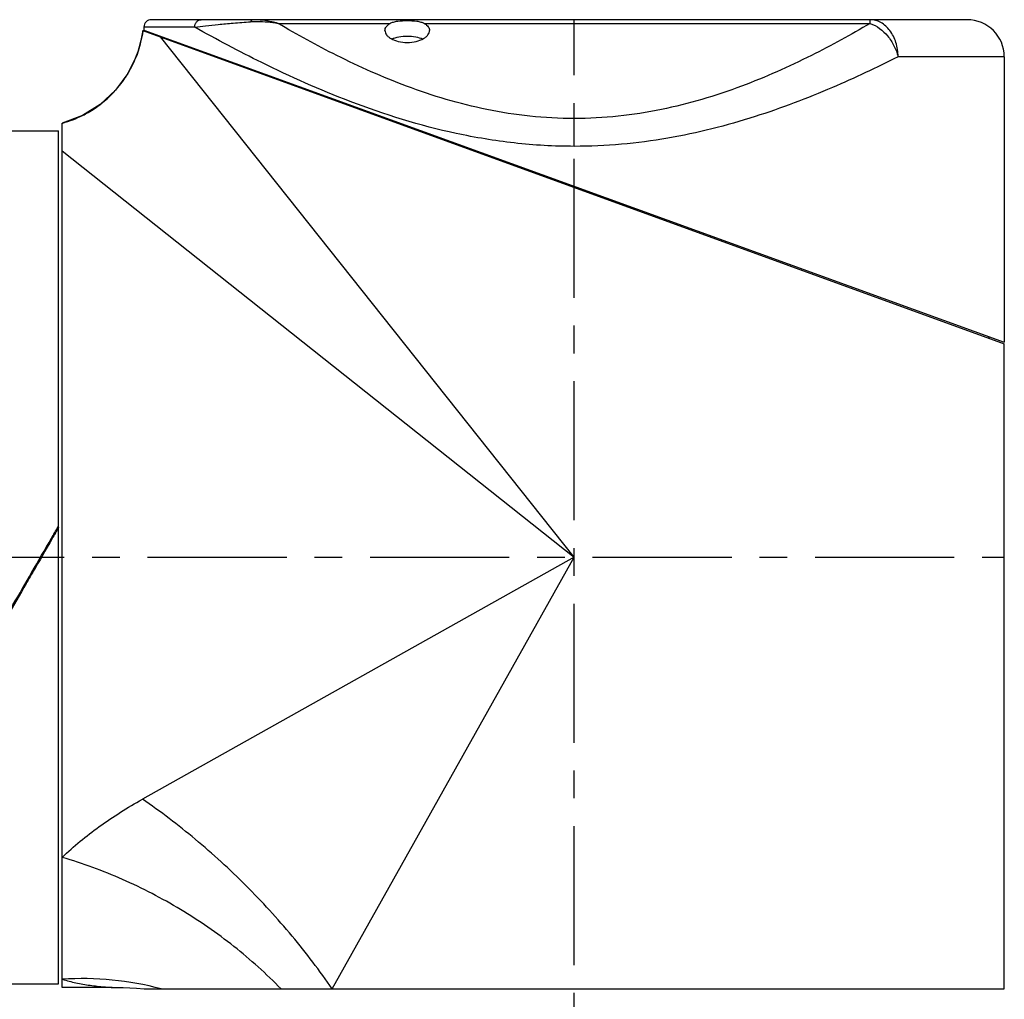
# Model space of a CAD drawing. Header units: millimetres. Extents: x 12 to 2508, y 25 to 1770.
# Tile 11 of 54: x 1492 to 1625, y 459 to 591. Entities that reach past the tile are written whole.
import ezdxf

# ---------------------------------------------------------------- set-up
doc = ezdxf.new("R2010")
doc.units = ezdxf.units.MM
doc.linetypes.add('CENTER', pattern=[0.6, 0.375, -0.075, 0.075, -0.075])
for name, color, linetype in [('COVER_M_PBL32', 7, 'Continuous'), ('HOLDER_M_PBL22', 7, 'Continuous'), ('MODULE_M_ABL21', 7, 'Continuous'), ('new_view_6_VBL0', 7, 'Continuous'), ('RING_M_PBL25', 7, 'Continuous')]:
    doc.layers.add(name, color=color, linetype=linetype)

# ---------------------------------------------------------------- blocks, each defined once
blk = doc.blocks.new('HOLDER_M_PBL22', base_point=(270.33, 988.75))
at = {"layer": 'HOLDER_M_PBL22', "color": 7}
for p, q in [((217.7, 1053.37), (333.83, 1011.13)), ((206.83, 924.33), (206.83, 1040.87)), ((333.83, 924.13), (333.83, 1011.13)), ((213.57, 924.33), (206.83, 924.33)), ((217.86, 924.13), (333.83, 924.13))]:
    blk.add_line(p, q, dxfattribs=at)
at = {"layer": 'HOLDER_M_PBL22', "color": 2}
for p, q in [((275.83, 982.33), (220.07, 1052.51)), ((206.83, 1037.15), (275.83, 982.33)), ((275.83, 982.33), (217.63, 949.71)), ((243.22, 924.13), (275.83, 982.33))]:
    blk.add_line(p, q, dxfattribs=at)
at = {"layer": 'HOLDER_M_PBL22', "color": 7}
for points in [[(217.7, 1053.37), (217.63, 1052.86), (216.9, 1050.13), (215.68, 1047.58), (214, 1045.31), (211.92, 1043.4), (209.53, 1041.91), (206.83, 1040.87)], [(213.57, 924.33), (215.02, 924.31), (216.82, 924.21), (217.86, 924.13)]]:
    blk.add_lwpolyline(points, dxfattribs=at)
at = {"layer": 'HOLDER_M_PBL22', "color": 2}
for centre, radius, start, end in [((202.81, 1055.33), 15.02, 345.4846, 352.5081), ((202.83, 1055.33), 15, 340.5411, 345.4889), ((202.83, 1055.33), 15, 334.8519, 340.5335), ((202.83, 1055.33), 15, 329.6609, 334.8517), ((202.81, 1055.34), 15.03, 323.7221, 329.6549), ((202.84, 1055.32), 14.99, 318.74, 323.7226), ((202.82, 1055.34), 15.02, 312.1857, 318.7315), ((202.82, 1055.34), 15.02, 299.9503, 307.7276), ((202.83, 1055.33), 15, 307.7356, 312.1862), ((202.85, 1055.3), 14.97, 296.6779, 299.9475), ((202.86, 1055.24), 14.91, 285.4656, 285.6672), ((202.82, 1055.37), 15.04, 285.6821, 296.6662)]:
    blk.add_arc(centre, radius, start, end, dxfattribs=at)
for points, knots in [([(206.83, 941.87), (208.37, 943.38), (211.84, 946.21), (215.62, 948.59), (217.63, 949.71)], [0, 0, 0, 0, 0.483272, 1, 1, 1, 1]), ([(243.22, 924.13), (241.54, 926.59), (237.85, 931.42), (231.67, 938.17), (224.92, 944.35), (220.09, 948.03), (217.63, 949.71)], [0, 0, 0, 0, 0.245728, 0.499996, 0.754267, 1, 1, 1, 1]), ([(236.32, 924.13), (234.34, 926.17), (230.03, 930.04), (222.85, 935), (215.07, 939.04), (209.6, 941.06), (206.83, 941.87)], [0, 0, 0, 0, 0.245843, 0.498069, 0.751282, 1, 1, 1, 1]), ([(220.14, 924.13), (217.99, 924.71), (213.57, 925.51), (209.07, 925.58), (206.83, 925.43)], [0, 0, 0, 0, 0.497821, 1, 1, 1, 1]), ([(206.83, 925.43), (207.43, 925.24), (208.67, 924.92), (210.25, 924.66), (211.53, 924.5), (212.41, 924.41), (213.09, 924.36), (213.46, 924.33), (213.57, 924.33)], [0, 0, 0, 0, 0.275021, 0.560843, 0.702989, 0.837741, 0.950121, 1, 1, 1, 1])]:
    blk.add_open_spline(points, degree=3, knots=knots, dxfattribs=at)
blk = doc.blocks.new('COVER_M_PBL32', base_point=(275.83, 1033.08))
at = {"layer": 'COVER_M_PBL32', "color": 7}
for p, q in [((328.83, 1054.83), (218.83, 1054.83)), ((217.83, 1053.83), (217.83, 1053.43)), ((217.83, 1053.43), (333.84, 1011.33)), ((219.93, 1052.67), (219.93, 1052.56)), ((333.83, 1049.83), (333.83, 1011.33)), ((331.73, 1012.09), (331.73, 1011.89))]:
    blk.add_line(p, q, dxfattribs=at)
at = {"layer": 'COVER_M_PBL32', "color": 2}
for p, q in [((235.92, 1054.33), (251.03, 1054.33)), ((255.64, 1054.33), (315.74, 1054.33)), ((315.74, 1054.33), (315.74, 1054.83)), ((224.68, 1053.83), (217.83, 1053.83)), ((333.83, 1049.83), (319.51, 1049.83)), ((275.83, 1037.75), (275.83, 1041.5))]:
    blk.add_line(p, q, dxfattribs=at)
at = {"layer": 'COVER_M_PBL32', "color": 7}
for centre, radius, start, end in [((218.83, 1053.83), 1, 90, 180), ((328.83, 1049.83), 5, 0, 90)]:
    blk.add_arc(centre, radius, start, end, dxfattribs=at)
at = {"layer": 'COVER_M_PBL32', "color": 2}
for points, knots in [([(224.68, 1053.83), (224.68, 1053.96), (224.72, 1054.21), (224.91, 1054.55), (225.21, 1054.77), (225.44, 1054.83), (225.56, 1054.83)], [0, 0, 0, 0, 0.264308, 0.520371, 0.764548, 1, 1, 1, 1]), ([(224.68, 1053.83), (225.16, 1053.89), (226.22, 1054.02), (227.61, 1054.16), (228.85, 1054.28), (230.3, 1054.4), (231.43, 1054.51), (232.21, 1054.55)], [0, 0, 0, 0, 0.193657, 0.422822, 0.551433, 0.689976, 1, 1, 1, 1]), ([(232.56, 1054.83), (232.49, 1054.83), (232.34, 1054.76), (232.25, 1054.63), (232.21, 1054.55)], [0, 0, 0, 0, 0.436445, 1, 1, 1, 1]), ([(232.21, 1054.55), (232.51, 1054.57), (233.28, 1054.6), (234.52, 1054.54), (235.45, 1054.41), (235.92, 1054.33)], [0, 0, 0, 0, 0.244911, 0.618868, 1, 1, 1, 1]), ([(235.92, 1054.33), (235.64, 1054.41), (234.54, 1054.68), (233.4, 1054.83), (232.56, 1054.83)], [0, 0, 0, 0, 0.258282, 1, 1, 1, 1]), ([(275.83, 1041.5), (273.84, 1041.5), (269.89, 1041.71), (262.27, 1042.9), (253.47, 1045.54), (244.15, 1049.7), (238.51, 1052.8), (235.92, 1054.33)], [0, 0, 0, 0, 0.140666, 0.279411, 0.544828, 0.787473, 1, 1, 1, 1]), ([(315.74, 1054.33), (313.16, 1052.8), (307.51, 1049.7), (298.2, 1045.54), (289.39, 1042.9), (281.77, 1041.71), (277.82, 1041.5), (275.83, 1041.5)], [0, 0, 0, 0, 0.212526, 0.455172, 0.720591, 0.859335, 1, 1, 1, 1]), ([(319.51, 1049.83), (319.51, 1050.47), (319.33, 1051.73), (318.53, 1053.38), (317.47, 1054.36), (316.49, 1054.76), (315.99, 1054.83), (315.74, 1054.83)], [0, 0, 0, 0, 0.280975, 0.544672, 0.781825, 0.892425, 1, 1, 1, 1]), ([(315.74, 1054.33), (316.66, 1054.01), (317.91, 1053.03), (319.01, 1051.34), (319.39, 1050.34), (319.51, 1049.83)], [0, 0, 0, 0, 0.477895, 0.740055, 1, 1, 1, 1]), ([(275.83, 1037.75), (273.14, 1037.75), (267.79, 1038.06), (257.59, 1039.75), (246.12, 1043.32), (234.49, 1048.52), (227.65, 1052.16), (224.68, 1053.83)], [0, 0, 0, 0, 0.149257, 0.295726, 0.571119, 0.811236, 1, 1, 1, 1]), ([(319.51, 1049.83), (316.6, 1048.36), (310.29, 1045.38), (299.99, 1041.45), (290.4, 1039.02), (282.19, 1037.94), (277.96, 1037.75), (275.83, 1037.75)], [0, 0, 0, 0, 0.213763, 0.457381, 0.722509, 0.860435, 1, 1, 1, 1])]:
    blk.add_open_spline(points, degree=3, knots=knots, dxfattribs=at)
at = {"layer": 'COVER_M_PBL32', "color": 7}
for points, knots in [([(250.33, 1053.37), (250.33, 1053.46), (250.36, 1053.64), (250.5, 1053.9), (250.73, 1054.13), (250.92, 1054.27), (251.03, 1054.33)], [0, 0, 0, 0, 0.213173, 0.441748, 0.700817, 1, 1, 1, 1]), ([(251.03, 1054.33), (251.17, 1054.41), (251.51, 1054.54), (252.28, 1054.68), (253.33, 1054.72), (254.38, 1054.68), (255.16, 1054.54), (255.49, 1054.41), (255.64, 1054.33)], [0, 0, 0, 0, 0.105215, 0.226096, 0.499969, 0.773857, 0.894768, 1, 1, 1, 1]), ([(255.64, 1054.33), (255.74, 1054.27), (255.94, 1054.13), (256.16, 1053.9), (256.3, 1053.64), (256.33, 1053.46), (256.33, 1053.37)], [0, 0, 0, 0, 0.299184, 0.558253, 0.786827, 1, 1, 1, 1]), ([(250.33, 1053.37), (250.33, 1053.27), (250.37, 1053.06), (250.54, 1052.77), (250.8, 1052.5), (251.31, 1052.15), (252.17, 1051.83), (253.33, 1051.7), (254.5, 1051.83), (255.35, 1052.15), (255.86, 1052.5), (256.13, 1052.77), (256.29, 1053.06), (256.33, 1053.27), (256.33, 1053.37)], [0, 0, 0, 0, 0.039814, 0.083824, 0.134431, 0.193061, 0.334601, 0.500124, 0.665559, 0.807015, 0.865599, 0.916195, 0.960191, 1, 1, 1, 1]), ([(251.26, 1052.22), (251.56, 1052.36), (252.25, 1052.57), (253.34, 1052.66), (254.43, 1052.56), (255.12, 1052.36), (255.42, 1052.22)], [0, 0, 0, 0, 0.232402, 0.5005, 0.768286, 1, 1, 1, 1])]:
    blk.add_open_spline(points, degree=3, knots=knots, dxfattribs=at)
blk = doc.blocks.new('MODULE_M_ABL21', base_point=(270.34, 989.48))
at = {"layer": 'COVER_M_PBL32'}
blk.add_blockref('COVER_M_PBL32', (275.83, 1033.08), dxfattribs=at)
at = {"layer": 'HOLDER_M_PBL22'}
blk.add_blockref('HOLDER_M_PBL22', (270.33, 988.75), dxfattribs=at)
blk = doc.blocks.new('RING_M_PBL25', base_point=(202.83, 982.33))
at = {"layer": 'RING_M_PBL25', "color": 7}
for p, q in [((199.33, 1039.83), (206.33, 1039.83)), ((199.33, 1039.83), (199.33, 924.83)), ((206.33, 924.83), (206.33, 1039.83)), ((206.25, 986.43), (206.33, 986.58)), ((206.31, 986.39), (206.33, 986.43)), ((202.78, 980.27), (202.83, 980.36)), ((202.83, 980.31), (202.8, 980.26)), ((199.33, 974.31), (199.4, 974.42)), ((199.42, 974.41), (199.33, 974.26)), ((199.33, 924.83), (206.33, 924.83))]:
    blk.add_line(p, q, dxfattribs=at)
for points, knots in [([(202.72, 980.31), (203.6, 981.84), (204.78, 983.88), (205.95, 985.92), (206.25, 986.43)], [0, 0, 0, 0, 0.750204, 1, 1, 1, 1]), ([(202.83, 980.36), (203.7, 981.87), (204.86, 983.88), (206.02, 985.89), (206.31, 986.39)], [0, 0, 0, 0, 0.750212, 1, 1, 1, 1]), ([(206.33, 986.38), (206.04, 985.87), (204.88, 983.85), (203.71, 981.82), (202.83, 980.31)], [0, 0, 0, 0, 0.249801, 1, 1, 1, 1]), ([(199.33, 974.46), (199.61, 974.94), (200.74, 976.89), (201.87, 978.84), (202.72, 980.31)], [0, 0, 0, 0, 0.249315, 1, 1, 1, 1]), ([(199.4, 974.42), (199.68, 974.91), (200.81, 976.86), (201.93, 978.81), (202.78, 980.27)], [0, 0, 0, 0, 0.249272, 1, 1, 1, 1]), ([(202.8, 980.26), (202.52, 979.77), (201.39, 977.82), (200.27, 975.87), (199.42, 974.41)], [0, 0, 0, 0, 0.250567, 1, 1, 1, 1])]:
    blk.add_open_spline(points, degree=3, knots=knots, dxfattribs=at)
blk = doc.blocks.new('NEW_VIEW_6_VBL0', base_point=(215.08, 1288.58))
at = {"layer": 'MODULE_M_ABL21'}
blk.add_blockref('MODULE_M_ABL21', (270.34, 989.48), dxfattribs=at)
at = {"layer": 'RING_M_PBL25'}
blk.add_blockref('RING_M_PBL25', (202.83, 982.33), dxfattribs=at)

msp = doc.modelspace()

# ---------------------------------------------------------------- linework, layer by layer
at = {"color": 1, "linetype": 'CENTER', "ltscale": 50}
for p, q in [((1567.004, 373.327), (1567.004, 590.827)), ((1359.504, 518.327), (1625.004, 518.327))]:
    msp.add_line(p, q, dxfattribs=at)

# ---------------------------------------------------------------- block references
at = {"layer": 'new_view_6_VBL0'}
msp.add_blockref('NEW_VIEW_6_VBL0', (1506.253, 824.577), dxfattribs=at)

doc.saveas('drawing.dxf')
